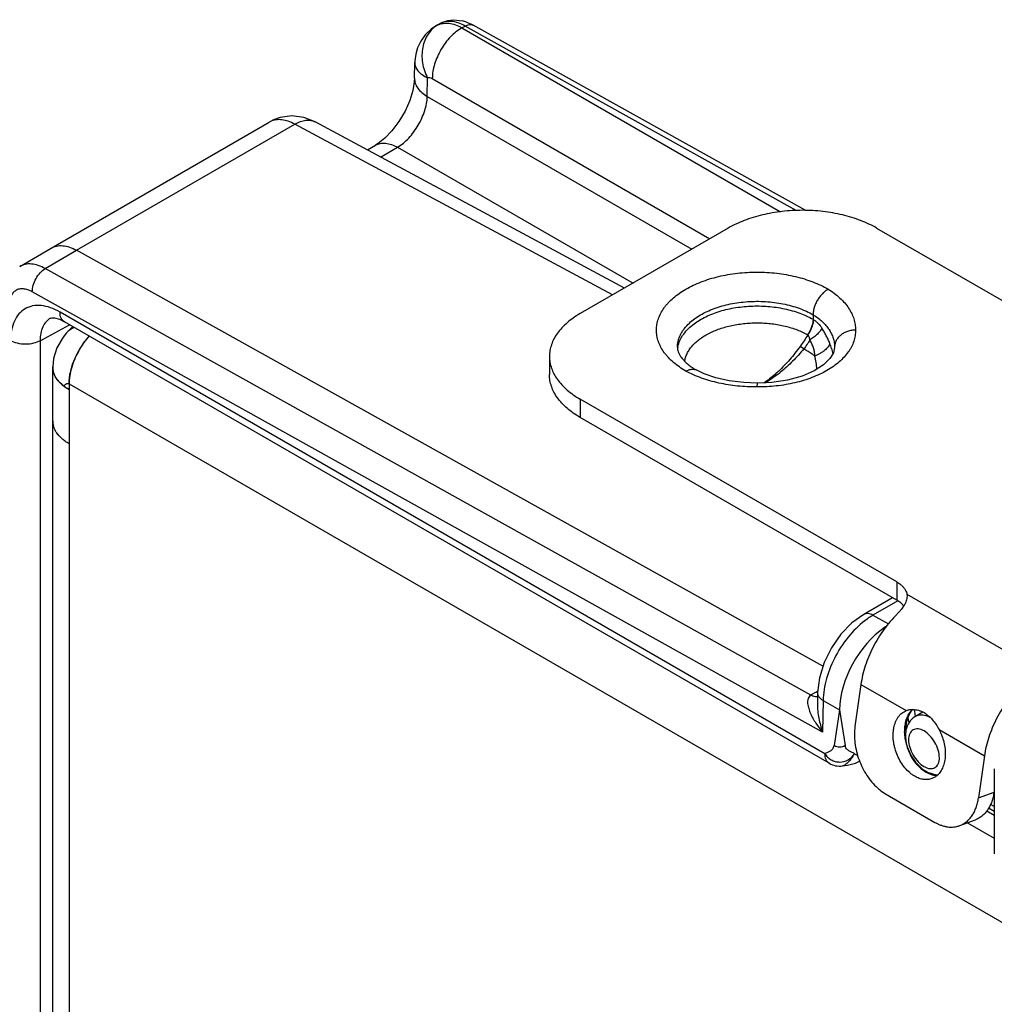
# Model space of a CAD drawing. Header units: inches. Extents: x 0 to 22, y 0 to 17.
# Tile 13 of 30: x 1.5 to 2.9, y 13.8 to 15.2. Entities that reach past the tile are written whole.
import ezdxf

# ---------------------------------------------------------------- set-up
doc = ezdxf.new("R2010")
doc.units = ezdxf.units.IN
doc.header["$LTSCALE"] = 1.21
doc.header["$MEASUREMENT"] = 0
doc.layers.get('0').update_dxf_attribs({"linetype": 'CONTINUOUS'})
for name, color, linetype in [('02___PRT_ALL_AXES', 7, 'CONTINUOUS'), ('03___PRT_ALL_CURVES', 7, 'CONTINUOUS'), ('FEATURES', 7, 'CONTINUOUS')]:
    doc.layers.add(name, color=color, linetype=linetype)

msp = doc.modelspace()

# ---------------------------------------------------------------- linework, layer by layer
at = {"color": 7, "linetype": 'CONTINUOUS'}
for p, q in [((2.0611, 15.2294), (2.0654, 15.2319)), ((2.0612, 15.2295), (2.0629, 15.2304)), ((2.0976, 15.2262), (2.102, 15.2287)), ((2.0976, 15.2262), (2.5537, 14.9628)), ((2.5761, 14.9645), (2.102, 15.2287)), ((2.5897, 14.9647), (2.1138, 15.2299)), ((2.0296, 15.1541), (2.03, 15.1767)), ((2.03, 15.1767), (2.03, 15.1767)), ((2.0479, 15.128), (2.0483, 15.1544)), ((2.0551, 15.1535), (2.4523, 14.9242)), ((2.0479, 15.128), (2.4265, 14.9093)), ((1.5094, 14.9109), (1.8217, 15.0912)), ((1.5459, 14.9077), (1.8584, 15.0881)), ((1.8265, 15.0937), (1.8217, 15.0912)), ((1.8265, 15.0937), (1.8266, 15.0938)), ((2.3128, 14.8437), (1.8584, 15.0881)), ((2.33, 14.8536), (1.8875, 15.0915)), ((1.9622, 15.0514), (1.9738, 15.0581)), ((1.9811, 15.0412), (2.0055, 15.0553)), ((2.0055, 15.0553), (2.3424, 14.8608)), ((1.4645, 14.8845), (1.5094, 14.9109)), ((1.5012, 14.8814), (1.5459, 14.9077)), ((2.6143, 14.3124), (1.5459, 14.9077)), ((2.5969, 14.2709), (1.5012, 14.8814)), ((2.6138, 14.2179), (1.4826, 14.8482)), ((2.6171, 14.187), (1.5223, 14.8191)), ((1.5086, 14.8104), (1.5086, 14.8104)), ((2.6233, 14.1733), (1.5285, 14.8054)), ((2.6001, 14.8155), (2.6001, 14.8089)), ((2.6009, 14.8084), (2.6001, 14.8089)), ((1.4938, 14.7782), (1.5358, 14.8012)), ((1.4938, 14.7782), (1.4938, 12.4992)), ((2.5927, 14.7866), (2.5925, 14.7867)), ((2.5869, 14.7667), (2.5814, 14.7701)), ((2.6309, 14.7693), (2.6309, 14.7689)), ((2.6309, 14.7689), (2.6309, 14.7686)), ((2.4304, 14.7372), (2.4327, 14.7364)), ((2.4444, 14.7309), (2.4327, 14.7364)), ((2.5199, 14.7175), (2.5198, 14.712)), ((2.714, 14.4102), (2.6726, 14.3863)), ((2.7213, 14.4057), (2.6858, 14.3852)), ((2.6858, 14.3852), (2.708, 14.3728)), ((2.7023, 14.3655), (2.7023, 14.3676)), ((2.6068, 14.2767), (2.5972, 14.2711)), ((2.6066, 14.2745), (2.6063, 14.2583)), ((2.6145, 14.263), (2.6138, 14.2179)), ((2.6145, 14.263), (2.6381, 14.2499)), ((2.6381, 14.2499), (2.6302, 14.1986)), ((2.6381, 14.2499), (2.6461, 14.1985)), ((2.757, 14.2466), (2.7459, 14.2399)), ((2.7688, 14.2381), (2.7646, 14.2401)), ((2.6421, 14.1695), (2.6421, 14.1695)), ((2.8595, 14.1652), (2.8595, 14.0438)), ((2.8595, 14.1112), (2.8541, 14.1143)), ((2.8595, 14.1044), (2.8514, 14.1091))]:
    msp.add_line(p, q, dxfattribs=at)
at = {"color": 3, "linetype": 'CONTINUOUS'}
for p, q in [((1.5315, 14.7895), (1.5266, 14.7833)), ((1.5407, 14.7984), (1.5315, 14.7895)), ((1.5315, 14.7895), (1.5315, 14.7895)), ((1.5266, 14.7833), (1.5177, 14.7681)), ((1.5118, 12.5095), (1.5118, 14.741)), ((1.5352, 14.7165), (1.5352, 12.4687)), ((1.5352, 14.7165), (2.931, 13.9105)), ((1.5176, 14.6461), (1.5207, 14.6421)), ((2.8486, 14.1051), (2.8595, 14.0988)), ((2.8212, 14.0882), (2.8595, 14.0661))]:
    msp.add_line(p, q, dxfattribs=at)
at = {"color": 7, "linetype": 'CONTINUOUS'}
for points in [[(2.0612, 15.2295), (2.0535, 15.2243), (2.0449, 15.216), (2.0385, 15.2071), (2.034, 15.1978), (2.0313, 15.1883), (2.0301, 15.1791), (2.03, 15.1767)], [(2.0296, 15.1541), (2.0293, 15.1487), (2.0273, 15.1366), (2.0228, 15.1222), (2.0161, 15.1068), (2.0073, 15.0919), (1.9973, 15.0786), (1.987, 15.068), (1.9778, 15.0606), (1.9738, 15.0581)], [(1.8875, 15.0915), (1.8714, 15.0979), (1.8541, 15.1), (1.8372, 15.0977), (1.8266, 15.0938)], [(1.5086, 14.8104), (1.5103, 14.8109), (1.5145, 14.8108), (1.5213, 14.8089), (1.5285, 14.8054)], [(2.6309, 14.7686), (2.6292, 14.7608), (2.6242, 14.7527), (2.6152, 14.7439), (2.6017, 14.7352), (2.5843, 14.7277), (2.5637, 14.7219), (2.5409, 14.7184), (2.5199, 14.7175)], [(2.5199, 14.7175), (2.5009, 14.7182), (2.48, 14.7208), (2.461, 14.7252), (2.4444, 14.7309)], [(2.6726, 14.3864), (2.6558, 14.3743), (2.6398, 14.3579), (2.6263, 14.3387), (2.6159, 14.3176), (2.6091, 14.2957), (2.6066, 14.2745)], [(2.6421, 14.1695), (2.6494, 14.1706), (2.6606, 14.1735), (2.6667, 14.1762)]]:
    msp.add_lwpolyline(points, dxfattribs=at)
at = {"color": 3, "linetype": 'CONTINUOUS'}
msp.add_lwpolyline([(1.5177, 14.7681), (1.5129, 14.7528), (1.5118, 14.741)], dxfattribs=at)
at = {"color": 7, "linetype": 'CONTINUOUS'}
for centre, radius, start, end in [((2.0854, 15.1826), 0.055, 73.4362, 76.6608), ((2.0847, 15.1801), 0.0576, 70.2873, 73.4343), ((2.5262, 14.7349), 0.1055, 17.7841, 21.9168), ((2.4446, 14.7622), 0.0387, 170.1963, 174.4186), ((2.5361, 14.738), 0.0952, 13.1967, 17.8325), ((2.4854, 14.8267), 0.1046, 239.7308, 239.9071), ((2.6224, 14.2281), 0.0498, 120.4247, 120.8522), ((2.8604, 14.2614), 0.1268, 190.355, 193.7671), ((2.8522, 14.2586), 0.1071, 189.4441, 189.8882), ((2.6383, 14.1992), 0.03, 239.9961, 277.3086), ((2.7837, 14.1987), 0.0441, 236.5965, 239.9633), ((2.7821, 14.196), 0.0409, 239.9893, 243.5323), ((2.7794, 14.1869), 0.0302, 261.5481, 269.1843)]:
    msp.add_arc(centre, radius, start, end, dxfattribs=at)
at = {"color": 3, "linetype": 'CONTINUOUS'}
for centre, radius, start, end in [((1.5544, 14.7692), 0.0305, 112.7948, 138.3888), ((1.6511, 14.7071), 0.1169, 141.0448, 146.226), ((1.6462, 14.7109), 0.1107, 137.9322, 141.0088), ((1.6533, 14.7054), 0.1196, 149.828, 155.2596), ((1.6548, 14.7045), 0.1214, 146.2201, 149.8547), ((1.6498, 14.707), 0.1158, 155.2553, 158.6933), ((1.5389, 14.741), 0.0271, 180.0445, 192.7827), ((1.6301, 14.7131), 0.0952, 165.1303, 168.3796), ((1.552, 14.7479), 0.0421, 218.787, 219.9104), ((1.5541, 14.7497), 0.0449, 219.944, 223.1278), ((1.5667, 14.7639), 0.0639, 232.6363, 235.5067), ((1.5667, 14.7639), 0.0639, 233.0597, 235.4739), ((1.5708, 14.7701), 0.0713, 235.5438, 240.0229), ((1.5705, 14.7696), 0.0707, 235.5633, 240.0192)]:
    msp.add_arc(centre, radius, start, end, dxfattribs=at)
at = {"color": 7, "linetype": 'CONTINUOUS'}
for centre, major_axis, ratio, start_param, end_param in [((2.7094, 14.2904), (0.0507, 0.0862), 0.582262, 0.889969, 2.360598), ((2.7093, 14.2904), (0.05, 0.0866), 0.577334, 0.848673, 0.885456)]:
    msp.add_ellipse(centre, major_axis=major_axis, ratio=ratio, start_param=start_param, end_param=end_param, dxfattribs=at)
for points, knots in [([(2.0629, 15.2304), (2.0574, 15.2272), (2.0475, 15.2176), (2.04, 15.1979), (2.0399, 15.1757), (2.0448, 15.1612), (2.0483, 15.1544)], [0, 0, 0, 0, 0.226221, 0.468112, 0.728454, 1, 1, 1, 1]), ([(2.0976, 15.2262), (2.0915, 15.2228), (2.0801, 15.2135), (2.0668, 15.1955), (2.0577, 15.1751), (2.0551, 15.1605), (2.0551, 15.1535)], [0, 0, 0, 0, 0.237278, 0.498976, 0.761232, 1, 1, 1, 1]), ([(2.0629, 15.2304), (2.0653, 15.2315), (2.0706, 15.233), (2.0793, 15.233), (2.0885, 15.2307), (2.0945, 15.2279), (2.0976, 15.2262)], [0, 0, 0, 0, 0.218926, 0.453794, 0.713005, 1, 1, 1, 1]), ([(2.0654, 15.2319), (2.0702, 15.2347), (2.0812, 15.2383), (2.0927, 15.2374), (2.0981, 15.2361)], [0, 0, 0, 0, 0.499196, 1, 1, 1, 1]), ([(2.102, 15.2287), (2.0988, 15.2305), (2.0924, 15.2335), (2.0826, 15.2357), (2.0734, 15.2354), (2.0678, 15.2333), (2.0654, 15.2319)], [0, 0, 0, 0, 0.288764, 0.547692, 0.781258, 1, 1, 1, 1]), ([(2.102, 15.2287), (2.1039, 15.2298), (2.1078, 15.2315), (2.1122, 15.2308), (2.1138, 15.2299)], [0, 0, 0, 0, 0.548047, 1, 1, 1, 1]), ([(2.1041, 15.2343), (2.1049, 15.234), (2.1082, 15.2328), (2.1114, 15.2312), (2.1138, 15.2299)], [0, 0, 0, 0, 0.247471, 1, 1, 1, 1]), ([(2.03, 15.1767), (2.0299, 15.1746), (2.0308, 15.1703), (2.0346, 15.1643), (2.0406, 15.1588), (2.0455, 15.1558), (2.0483, 15.1544)], [0, 0, 0, 0, 0.202003, 0.428736, 0.693644, 1, 1, 1, 1]), ([(2.0296, 15.1541), (2.0296, 15.1517), (2.0304, 15.1466), (2.0341, 15.1396), (2.0401, 15.1332), (2.0451, 15.1296), (2.0479, 15.128)], [0, 0, 0, 0, 0.216979, 0.449723, 0.709503, 1, 1, 1, 1]), ([(2.0483, 15.1544), (2.0492, 15.1549), (2.0517, 15.1551), (2.054, 15.1542), (2.0551, 15.1535)], [0, 0, 0, 0, 0.453042, 1, 1, 1, 1]), ([(2.0055, 15.0553), (2.0113, 15.0588), (2.0225, 15.0684), (2.0356, 15.0863), (2.0448, 15.1066), (2.0477, 15.1211), (2.0479, 15.128)], [0, 0, 0, 0, 0.236117, 0.498881, 0.762251, 1, 1, 1, 1]), ([(1.8584, 15.0881), (1.8554, 15.0898), (1.8493, 15.0925), (1.8401, 15.0948), (1.8313, 15.0949), (1.826, 15.0933), (1.8236, 15.0922)], [0, 0, 0, 0, 0.287109, 0.546484, 0.781388, 1, 1, 1, 1]), ([(1.8584, 15.0881), (1.8609, 15.0896), (1.866, 15.0921), (1.8738, 15.0941), (1.8811, 15.0941), (1.8856, 15.0926), (1.8875, 15.0915)], [0, 0, 0, 0, 0.288529, 0.547743, 0.781306, 1, 1, 1, 1]), ([(1.9738, 15.0581), (1.9759, 15.0593), (1.9807, 15.0611), (1.9886, 15.0613), (1.9971, 15.0594), (2.0027, 15.0569), (2.0055, 15.0553)], [0, 0, 0, 0, 0.21871, 0.452268, 0.711473, 1, 1, 1, 1]), ([(1.5094, 14.9109), (1.5118, 14.9123), (1.5174, 14.9143), (1.5265, 14.9146), (1.5363, 14.9124), (1.5427, 14.9095), (1.5459, 14.9077)], [0, 0, 0, 0, 0.2183, 0.451691, 0.710875, 1, 1, 1, 1]), ([(1.5012, 14.8814), (1.498, 14.8832), (1.4916, 14.8862), (1.4817, 14.8884), (1.4725, 14.888), (1.467, 14.8859), (1.4645, 14.8845)], [0, 0, 0, 0, 0.289211, 0.548219, 0.781567, 1, 1, 1, 1]), ([(1.4826, 14.8482), (1.4826, 14.8514), (1.4837, 14.858), (1.4876, 14.8673), (1.4935, 14.8755), (1.4985, 14.8798), (1.5012, 14.8814)], [0, 0, 0, 0, 0.238009, 0.500551, 0.762793, 1, 1, 1, 1]), ([(2.4182, 14.7346), (2.4149, 14.7365), (2.4088, 14.7404), (2.4003, 14.7469), (2.3941, 14.7528), (2.3898, 14.7578), (2.386, 14.7627), (2.3828, 14.7678), (2.3802, 14.7731), (2.3787, 14.7771), (2.3775, 14.7811), (2.3766, 14.7852), (2.3761, 14.7893), (2.3758, 14.7947), (2.3764, 14.8016), (2.3785, 14.8097), (2.382, 14.8177), (2.386, 14.8241), (2.3897, 14.829), (2.394, 14.8339), (2.4002, 14.8398), (2.4087, 14.8463), (2.4182, 14.8524), (2.4287, 14.8578), (2.44, 14.8627), (2.4521, 14.8668), (2.4649, 14.8703), (2.4782, 14.8731), (2.4919, 14.875), (2.5058, 14.8762), (2.5199, 14.8766), (2.534, 14.8762), (2.548, 14.875), (2.5616, 14.873), (2.5749, 14.8703), (2.5877, 14.8668), (2.5998, 14.8626), (2.6111, 14.8578), (2.6183, 14.8541), (2.6217, 14.8521)], [0, 0, 0, 0, 0.030989, 0.060398, 0.088192, 0.101514, 0.114471, 0.139369, 0.151384, 0.163153, 0.174717, 0.186124, 0.197424, 0.20867, 0.231193, 0.254139, 0.277896, 0.302782, 0.315734, 0.32905, 0.356828, 0.386206, 0.417194, 0.44974, 0.483746, 0.51907, 0.555542, 0.59296, 0.631106, 0.669744, 0.708631, 0.747516, 0.786151, 0.824292, 0.861703, 0.89816, 0.933475, 0.967481, 1, 1, 1, 1]), ([(1.4826, 14.8482), (1.4805, 14.8494), (1.4764, 14.8513), (1.4701, 14.8527), (1.4641, 14.8525), (1.4588, 14.8504), (1.4546, 14.8467), (1.4515, 14.8416), (1.4496, 14.8353), (1.4493, 14.8307), (1.4493, 14.8283)], [0, 0, 0, 0, 0.143944, 0.272845, 0.38905, 0.498005, 0.607319, 0.724484, 0.854683, 1, 1, 1, 1]), ([(2.6217, 14.8521), (2.621, 14.8517), (2.6195, 14.8508), (2.6175, 14.8493), (2.6154, 14.8475), (2.6134, 14.8456), (2.6115, 14.8435), (2.6091, 14.8405), (2.6063, 14.8365), (2.6041, 14.8321), (2.6026, 14.8285), (2.6015, 14.825), (2.6006, 14.8215), (2.6002, 14.818), (2.6001, 14.8164), (2.6001, 14.8155)], [0, 0, 0, 0, 0.056043, 0.114623, 0.175469, 0.238248, 0.302583, 0.368089, 0.501008, 0.633773, 0.69907, 0.763128, 0.886074, 0.944343, 1, 1, 1, 1]), ([(2.6217, 14.8521), (2.6248, 14.8502), (2.6306, 14.8462), (2.6386, 14.8396), (2.6454, 14.8325), (2.651, 14.8251), (2.6555, 14.8175), (2.6586, 14.8096), (2.6605, 14.8015), (2.6609, 14.7961), (2.6609, 14.7934)], [0, 0, 0, 0, 0.147805, 0.287798, 0.420223, 0.545719, 0.665109, 0.779577, 0.890674, 1, 1, 1, 1]), ([(2.423, 14.8035), (2.4253, 14.8057), (2.4304, 14.8098), (2.4389, 14.8154), (2.4484, 14.8203), (2.4588, 14.8246), (2.47, 14.8282), (2.4817, 14.831), (2.494, 14.8331), (2.5066, 14.8343), (2.5193, 14.8348), (2.5321, 14.8344), (2.5447, 14.8332), (2.5569, 14.8312), (2.5688, 14.8284), (2.58, 14.8249), (2.5904, 14.8207), (2.597, 14.8173), (2.6001, 14.8155)], [0, 0, 0, 0, 0.050788, 0.104813, 0.161976, 0.22205, 0.2847, 0.34951, 0.416, 0.483642, 0.551881, 0.620143, 0.687857, 0.754465, 0.819431, 0.882275, 0.9426, 1, 1, 1, 1]), ([(1.5223, 14.8191), (1.5179, 14.8216), (1.5092, 14.8258), (1.4958, 14.829), (1.4832, 14.8287), (1.472, 14.8246), (1.4628, 14.817), (1.4563, 14.8062), (1.4524, 14.793), (1.4516, 14.7833), (1.4516, 14.7783)], [0, 0, 0, 0, 0.144845, 0.274462, 0.391077, 0.499995, 0.608914, 0.725534, 0.855155, 1, 1, 1, 1]), ([(1.5285, 14.8054), (1.5275, 14.8059), (1.5257, 14.8075), (1.5229, 14.812), (1.5223, 14.8162), (1.5223, 14.8191)], [0, 0, 0, 0, 0.218322, 0.452317, 1, 1, 1, 1]), ([(2.4278, 14.801), (2.4303, 14.8029), (2.4356, 14.8067), (2.4444, 14.8116), (2.454, 14.816), (2.4643, 14.8198), (2.4753, 14.8229), (2.4868, 14.8253), (2.4987, 14.827), (2.5108, 14.8279), (2.5231, 14.8281), (2.5353, 14.8275), (2.5473, 14.8262), (2.559, 14.8241), (2.5702, 14.8213), (2.5809, 14.8179), (2.5909, 14.8138), (2.5971, 14.8106), (2.6001, 14.8089)], [0, 0, 0, 0, 0.052448, 0.107928, 0.166276, 0.227228, 0.290436, 0.355493, 0.42194, 0.489285, 0.557014, 0.624606, 0.691543, 0.757319, 0.821452, 0.88352, 0.94316, 1, 1, 1, 1]), ([(1.5086, 14.8104), (1.5062, 14.8091), (1.5018, 14.8055), (1.4971, 14.7979), (1.4943, 14.7886), (1.4938, 14.7818), (1.4938, 14.7782)], [0, 0, 0, 0, 0.217952, 0.450686, 0.709717, 1, 1, 1, 1]), ([(2.406, 14.7689), (2.406, 14.7704), (2.4061, 14.7735), (2.407, 14.778), (2.4083, 14.7825), (2.4102, 14.787), (2.4127, 14.7913), (2.4167, 14.7971), (2.4204, 14.801), (2.423, 14.8035)], [0, 0, 0, 0, 0.114927, 0.230944, 0.349097, 0.470327, 0.595455, 0.725163, 1, 1, 1, 1]), ([(2.4508, 14.7887), (2.4533, 14.7899), (2.4585, 14.7923), (2.4666, 14.7954), (2.4751, 14.7981), (2.4841, 14.8003), (2.4934, 14.8019), (2.5029, 14.8031), (2.5126, 14.8038), (2.5223, 14.8039), (2.532, 14.8035), (2.5416, 14.8026), (2.551, 14.8012), (2.5601, 14.7992), (2.5689, 14.7968), (2.5773, 14.7939), (2.5851, 14.7906), (2.5901, 14.7881), (2.5925, 14.7867)], [0, 0, 0, 0, 0.056985, 0.116233, 0.1775, 0.240492, 0.304886, 0.370327, 0.436445, 0.502853, 0.569162, 0.634986, 0.699946, 0.763673, 0.825825, 0.886114, 0.944266, 1, 1, 1, 1]), ([(2.6001, 14.8089), (2.6001, 14.808), (2.6, 14.8062), (2.5996, 14.8035), (2.5989, 14.8007), (2.598, 14.7979), (2.5969, 14.795), (2.5956, 14.7922), (2.5941, 14.7894), (2.593, 14.7876), (2.5925, 14.7867)], [0, 0, 0, 0, 0.111072, 0.227143, 0.348066, 0.473291, 0.602052, 0.733528, 0.866608, 1, 1, 1, 1]), ([(2.5927, 14.7866), (2.5939, 14.7883), (2.5961, 14.7918), (2.5986, 14.7974), (2.6001, 14.8021), (2.6007, 14.8057), (2.6009, 14.8075), (2.6009, 14.8084)], [0, 0, 0, 0, 0.267946, 0.52859, 0.774478, 0.890177, 1, 1, 1, 1]), ([(2.6001, 14.8155), (2.6025, 14.8141), (2.607, 14.811), (2.6132, 14.8058), (2.6186, 14.8002), (2.623, 14.7944), (2.6265, 14.7883), (2.629, 14.7821), (2.6305, 14.7757), (2.6309, 14.7714), (2.6309, 14.7693)], [0, 0, 0, 0, 0.145277, 0.284305, 0.416918, 0.543144, 0.663397, 0.778735, 0.890458, 1, 1, 1, 1]), ([(2.6009, 14.8084), (2.6021, 14.8076), (2.6043, 14.8059), (2.6084, 14.802), (2.6111, 14.7985), (2.6127, 14.7961)], [0, 0, 0, 0, 0.240765, 0.487794, 1, 1, 1, 1]), ([(2.4065, 14.7687), (2.4068, 14.7702), (2.4074, 14.7731), (2.4089, 14.7774), (2.4109, 14.7816), (2.4143, 14.7872), (2.4197, 14.794), (2.425, 14.7987), (2.4278, 14.801)], [0, 0, 0, 0, 0.112414, 0.227147, 0.344995, 0.466634, 0.723179, 1, 1, 1, 1]), ([(2.4164, 14.7486), (2.4166, 14.7505), (2.4175, 14.7544), (2.4197, 14.76), (2.4229, 14.7655), (2.4269, 14.7707), (2.4317, 14.7757), (2.4374, 14.7804), (2.4438, 14.7848), (2.4484, 14.7874), (2.4508, 14.7887)], [0, 0, 0, 0, 0.106061, 0.215424, 0.329568, 0.449643, 0.576429, 0.710373, 0.851606, 1, 1, 1, 1]), ([(2.6609, 14.7934), (2.6609, 14.7921), (2.6608, 14.7894), (2.6601, 14.784), (2.6585, 14.7773), (2.6557, 14.7708), (2.6529, 14.7658), (2.6496, 14.7607), (2.6446, 14.7546), (2.6375, 14.7477), (2.6292, 14.7413), (2.6199, 14.7353), (2.6096, 14.73), (2.5984, 14.7253), (2.5865, 14.7212), (2.5739, 14.7178), (2.5609, 14.7152), (2.5474, 14.7133), (2.5337, 14.7122), (2.5245, 14.712), (2.5198, 14.712)], [0, 0, 0, 0, 0.02247, 0.045057, 0.090904, 0.138282, 0.162783, 0.18792, 0.240281, 0.295698, 0.354352, 0.416311, 0.481463, 0.549587, 0.620381, 0.693475, 0.768443, 0.844848, 0.922222, 1, 1, 1, 1]), ([(2.6127, 14.7961), (2.6124, 14.7954), (2.6116, 14.794), (2.6102, 14.792), (2.6084, 14.7899), (2.6063, 14.7877), (2.6039, 14.7855), (2.6012, 14.7833), (2.5984, 14.7812), (2.5964, 14.7799), (2.5954, 14.7792)], [0, 0, 0, 0, 0.090993, 0.193895, 0.307942, 0.432063, 0.564976, 0.705167, 0.850912, 1, 1, 1, 1]), ([(2.6241, 14.7743), (2.6237, 14.7752), (2.623, 14.7771), (2.6213, 14.7808), (2.6191, 14.7854), (2.6161, 14.7908), (2.6139, 14.7944), (2.6127, 14.7961)], [0, 0, 0, 0, 0.121141, 0.244115, 0.493494, 0.7458, 1, 1, 1, 1]), ([(2.6609, 14.7934), (2.6589, 14.7934), (2.6551, 14.7931), (2.6494, 14.7917), (2.6443, 14.7895), (2.6397, 14.7865), (2.6365, 14.7834), (2.6345, 14.7806), (2.6332, 14.7785), (2.6322, 14.7762), (2.6312, 14.7731), (2.6309, 14.7707), (2.6309, 14.7691)], [0, 0, 0, 0, 0.136873, 0.272127, 0.404067, 0.531719, 0.654529, 0.714224, 0.772843, 0.830554, 0.887565, 1, 1, 1, 1]), ([(1.4938, 14.7782), (1.4908, 14.7765), (1.4838, 14.774), (1.4727, 14.7728), (1.4615, 14.774), (1.4546, 14.7765), (1.4516, 14.7783)], [0, 0, 0, 0, 0.237759, 0.500549, 0.76304, 1, 1, 1, 1]), ([(2.5927, 14.7866), (2.5909, 14.7838), (2.5872, 14.7782), (2.5834, 14.7728), (2.5814, 14.7701)], [0, 0, 0, 0, 0.501448, 1, 1, 1, 1]), ([(2.5954, 14.7792), (2.5941, 14.777), (2.5915, 14.7727), (2.5885, 14.7687), (2.5869, 14.7667)], [0, 0, 0, 0, 0.500595, 1, 1, 1, 1]), ([(2.5954, 14.7792), (2.5953, 14.7799), (2.5952, 14.7809), (2.5949, 14.7823), (2.5945, 14.7836), (2.5939, 14.7851), (2.5931, 14.7862), (2.5927, 14.7866)], [0, 0, 0, 0, 0.262171, 0.391492, 0.51925, 0.766783, 1, 1, 1, 1]), ([(2.6025, 14.7564), (2.6026, 14.7569), (2.6026, 14.7579), (2.6025, 14.7599), (2.6021, 14.7624), (2.6015, 14.7653), (2.6006, 14.7682), (2.5996, 14.7711), (2.5979, 14.7748), (2.5965, 14.7775), (2.5954, 14.7792)], [0, 0, 0, 0, 0.061824, 0.123746, 0.247963, 0.372688, 0.497794, 0.623153, 0.748682, 1, 1, 1, 1]), ([(2.6241, 14.7743), (2.6239, 14.7735), (2.6232, 14.7718), (2.6216, 14.7694), (2.6195, 14.767), (2.6169, 14.7646), (2.6138, 14.7623), (2.6103, 14.7601), (2.6066, 14.7581), (2.6039, 14.7569), (2.6025, 14.7564)], [0, 0, 0, 0, 0.08735, 0.186661, 0.298274, 0.421601, 0.555436, 0.698027, 0.847206, 1, 1, 1, 1]), ([(2.406, 14.7689), (2.406, 14.7684), (2.406, 14.7674), (2.4063, 14.7652), (2.4069, 14.763), (2.4078, 14.7606), (2.4091, 14.7579), (2.4113, 14.7543), (2.4143, 14.7508), (2.4172, 14.7478), (2.4207, 14.7446), (2.4258, 14.7406), (2.4303, 14.7378), (2.4327, 14.7364)], [0, 0, 0, 0, 0.03399, 0.069771, 0.148837, 0.193396, 0.241997, 0.352706, 0.483992, 0.557661, 0.636447, 0.808743, 1, 1, 1, 1]), ([(2.5814, 14.7701), (2.5791, 14.7668), (2.5743, 14.7605), (2.5668, 14.7513), (2.559, 14.7427), (2.5536, 14.7373), (2.5509, 14.7347)], [0, 0, 0, 0, 0.256685, 0.509586, 0.757587, 1, 1, 1, 1]), ([(2.5869, 14.7667), (2.5843, 14.7636), (2.5791, 14.7576), (2.571, 14.7489), (2.5625, 14.7407), (2.5567, 14.7357), (2.5537, 14.7332)], [0, 0, 0, 0, 0.255449, 0.507838, 0.756204, 1, 1, 1, 1]), ([(2.6025, 14.7564), (2.6013, 14.7573), (2.5962, 14.7609), (2.591, 14.7643), (2.5869, 14.7668)], [0, 0, 0, 0, 0.245803, 1, 1, 1, 1]), ([(2.6056, 14.7376), (2.6053, 14.7407), (2.6046, 14.747), (2.6033, 14.7532), (2.6025, 14.7564)], [0, 0, 0, 0, 0.491038, 1, 1, 1, 1]), ([(2.4182, 14.7346), (2.4192, 14.7352), (2.4213, 14.7363), (2.4245, 14.7373), (2.4276, 14.7377), (2.4295, 14.7375), (2.4304, 14.7372)], [0, 0, 0, 0, 0.28409, 0.544204, 0.78113, 1, 1, 1, 1]), ([(2.5198, 14.712), (2.5152, 14.712), (2.5059, 14.7122), (2.4921, 14.7132), (2.4786, 14.715), (2.4654, 14.7175), (2.4526, 14.7207), (2.4404, 14.7246), (2.4289, 14.7292), (2.4217, 14.7327), (2.4182, 14.7346)], [0, 0, 0, 0, 0.132448, 0.264221, 0.394556, 0.52274, 0.648019, 0.769751, 0.88735, 1, 1, 1, 1]), ([(2.5509, 14.7347), (2.5492, 14.7331), (2.5424, 14.727), (2.5351, 14.7213), (2.5294, 14.7175)], [0, 0, 0, 0, 0.256589, 1, 1, 1, 1]), ([(2.5537, 14.7332), (2.5501, 14.7303), (2.5429, 14.7248), (2.5352, 14.7199), (2.5313, 14.7177)], [0, 0, 0, 0, 0.506544, 1, 1, 1, 1]), ([(2.6774, 14.3798), (2.6684, 14.3734), (2.6515, 14.3572), (2.6317, 14.3281), (2.6184, 14.2961), (2.6146, 14.2737), (2.6145, 14.263)], [0, 0, 0, 0, 0.244481, 0.507521, 0.766514, 1, 1, 1, 1]), ([(2.6858, 14.3852), (2.6836, 14.3864), (2.6792, 14.3882), (2.6744, 14.3874), (2.6726, 14.3863)], [0, 0, 0, 0, 0.549283, 1, 1, 1, 1]), ([(2.6858, 14.3852), (2.6851, 14.3848), (2.6822, 14.3831), (2.6795, 14.3813), (2.6774, 14.3798)], [0, 0, 0, 0, 0.244542, 1, 1, 1, 1]), ([(2.5969, 14.2709), (2.5959, 14.2703), (2.5942, 14.2687), (2.5928, 14.2657), (2.5922, 14.2623), (2.5923, 14.2576), (2.5937, 14.2515), (2.5963, 14.2445), (2.5998, 14.2376), (2.6054, 14.2285), (2.6103, 14.222), (2.6138, 14.2179)], [0, 0, 0, 0, 0.055604, 0.110415, 0.166572, 0.224521, 0.345103, 0.470592, 0.59955, 0.73111, 1, 1, 1, 1]), ([(2.5969, 14.2709), (2.5977, 14.2704), (2.6007, 14.269), (2.6043, 14.2684), (2.6066, 14.2689)], [0, 0, 0, 0, 0.283083, 1, 1, 1, 1]), ([(2.5972, 14.2711), (2.598, 14.2706), (2.6009, 14.2692), (2.6044, 14.2686), (2.6067, 14.269)], [0, 0, 0, 0, 0.282178, 1, 1, 1, 1]), ([(2.6145, 14.263), (2.6122, 14.2644), (2.6083, 14.2675), (2.6065, 14.2723), (2.6066, 14.2745)], [0, 0, 0, 0, 0.54951, 1, 1, 1, 1]), ([(2.6063, 14.2583), (2.6062, 14.2514), (2.6078, 14.2376), (2.6115, 14.2244), (2.6138, 14.2179)], [0, 0, 0, 0, 0.504047, 1, 1, 1, 1]), ([(2.7385, 14.2462), (2.7372, 14.2444), (2.7348, 14.2404), (2.7323, 14.2336), (2.7309, 14.226), (2.7307, 14.2207), (2.7307, 14.218)], [0, 0, 0, 0, 0.225515, 0.467404, 0.726065, 1, 1, 1, 1]), ([(2.7459, 14.2399), (2.7425, 14.2379), (2.7367, 14.2321), (2.7339, 14.2246), (2.7331, 14.2207)], [0, 0, 0, 0, 0.498326, 1, 1, 1, 1]), ([(2.7333, 14.2207), (2.7332, 14.2229), (2.7334, 14.2262), (2.7339, 14.2304), (2.7349, 14.2361), (2.7364, 14.2406), (2.7382, 14.2438)], [0, 0, 0, 0, 0.276915, 0.409501, 0.537693, 1, 1, 1, 1]), ([(2.7382, 14.2438), (2.7389, 14.2451), (2.7404, 14.2475), (2.7422, 14.2496), (2.7432, 14.2506)], [0, 0, 0, 0, 0.522668, 1, 1, 1, 1]), ([(2.7425, 14.2504), (2.7421, 14.2501), (2.7407, 14.2488), (2.7394, 14.2473), (2.7385, 14.2462)], [0, 0, 0, 0, 0.245353, 1, 1, 1, 1]), ([(2.7466, 14.241), (2.7465, 14.2418), (2.746, 14.2449), (2.7457, 14.248), (2.7455, 14.2503)], [0, 0, 0, 0, 0.254914, 1, 1, 1, 1]), ([(2.7646, 14.2401), (2.7614, 14.2414), (2.755, 14.2431), (2.7484, 14.2415), (2.7459, 14.2399)], [0, 0, 0, 0, 0.53862, 1, 1, 1, 1]), ([(2.7307, 14.218), (2.7307, 14.2171), (2.7309, 14.2133), (2.7314, 14.2095), (2.7319, 14.2067)], [0, 0, 0, 0, 0.245608, 1, 1, 1, 1]), ([(2.7331, 14.2207), (2.7327, 14.2188), (2.7324, 14.2162), (2.7324, 14.2136), (2.7324, 14.2129)], [0, 0, 0, 0, 0.74662, 1, 1, 1, 1]), ([(2.7324, 14.2129), (2.7324, 14.2119), (2.7325, 14.2076), (2.7332, 14.2034), (2.734, 14.2003)], [0, 0, 0, 0, 0.243355, 1, 1, 1, 1]), ([(2.7809, 14.1813), (2.7809, 14.1849), (2.7796, 14.1926), (2.7748, 14.2033), (2.7679, 14.2127), (2.7608, 14.2188), (2.7548, 14.2216), (2.7506, 14.2226), (2.7466, 14.2225), (2.7431, 14.2213), (2.7403, 14.2189), (2.7374, 14.2142), (2.7368, 14.2098), (2.7368, 14.2068)], [0, 0, 0, 0, 0.138346, 0.29158, 0.444828, 0.583165, 0.643659, 0.697777, 0.746449, 0.791906, 0.837363, 0.886024, 1, 1, 1, 1]), ([(2.6171, 14.187), (2.6183, 14.1877), (2.6211, 14.189), (2.6251, 14.1908), (2.6288, 14.1939), (2.6299, 14.1969), (2.6302, 14.1986)], [0, 0, 0, 0, 0.243138, 0.489209, 0.7301, 1, 1, 1, 1]), ([(2.6461, 14.1985), (2.6438, 14.1969), (2.6381, 14.1953), (2.6324, 14.1969), (2.6302, 14.1986)], [0, 0, 0, 0, 0.500434, 1, 1, 1, 1]), ([(2.6593, 14.1869), (2.658, 14.1878), (2.6552, 14.1891), (2.6511, 14.1911), (2.6474, 14.194), (2.6463, 14.197), (2.6461, 14.1985)], [0, 0, 0, 0, 0.257541, 0.505483, 0.740209, 1, 1, 1, 1]), ([(2.7319, 14.2067), (2.7324, 14.2043), (2.7335, 14.1995), (2.7367, 14.1902), (2.74, 14.1836), (2.7426, 14.1795)], [0, 0, 0, 0, 0.249566, 0.501375, 1, 1, 1, 1]), ([(2.734, 14.2003), (2.7352, 14.1957), (2.7386, 14.1868), (2.7485, 14.1713), (2.7596, 14.162), (2.7679, 14.1589)], [0, 0, 0, 0, 0.256701, 0.51691, 1, 1, 1, 1]), ([(2.7368, 14.2068), (2.7368, 14.2032), (2.7381, 14.1956), (2.7429, 14.1848), (2.7498, 14.1754), (2.7569, 14.1694), (2.7629, 14.1665), (2.7671, 14.1655), (2.7711, 14.1656), (2.7746, 14.1668), (2.7774, 14.1692), (2.7803, 14.1739), (2.7809, 14.1783), (2.7809, 14.1813)], [0, 0, 0, 0, 0.138346, 0.29158, 0.444828, 0.583165, 0.643659, 0.697777, 0.746449, 0.791906, 0.837363, 0.886024, 1, 1, 1, 1]), ([(2.6171, 14.187), (2.6179, 14.1851), (2.6207, 14.1818), (2.6259, 14.1781), (2.6318, 14.1756), (2.6402, 14.1745), (2.6508, 14.1772), (2.6571, 14.1833), (2.6593, 14.1869)], [0, 0, 0, 0, 0.124922, 0.251874, 0.376545, 0.502215, 0.751073, 1, 1, 1, 1]), ([(2.6233, 14.1733), (2.6223, 14.1738), (2.6204, 14.1754), (2.6177, 14.1799), (2.6171, 14.1841), (2.6171, 14.187)], [0, 0, 0, 0, 0.218414, 0.45226, 1, 1, 1, 1]), ([(2.6593, 14.1869), (2.6576, 14.1848), (2.6553, 14.1803), (2.6507, 14.175), (2.6465, 14.1712), (2.6434, 14.1697), (2.6421, 14.1695)], [0, 0, 0, 0, 0.317336, 0.60479, 0.835985, 1, 1, 1, 1]), ([(2.7426, 14.1795), (2.7438, 14.1777), (2.7462, 14.1743), (2.7516, 14.1681), (2.7562, 14.1641), (2.7595, 14.162)], [0, 0, 0, 0, 0.263697, 0.519413, 1, 1, 1, 1]), ([(2.7639, 14.1594), (2.765, 14.1588), (2.7672, 14.1579), (2.7707, 14.1568), (2.7741, 14.1561), (2.7764, 14.1559), (2.7775, 14.1559)], [0, 0, 0, 0, 0.263646, 0.517697, 0.7627, 1, 1, 1, 1]), ([(2.7779, 14.1563), (2.7763, 14.1564), (2.7729, 14.157), (2.7696, 14.1582), (2.768, 14.159)], [0, 0, 0, 0, 0.473443, 1, 1, 1, 1])]:
    msp.add_open_spline(points, degree=3, knots=knots, dxfattribs=at)
at = {"color": 3, "linetype": 'CONTINUOUS'}
for points, knots in [([(1.5641, 14.7851), (1.5613, 14.7821), (1.5562, 14.7757), (1.5518, 14.7688), (1.5497, 14.7652)], [0, 0, 0, 0, 0.49469, 1, 1, 1, 1]), ([(1.5497, 14.7652), (1.5474, 14.7613), (1.5433, 14.7532), (1.5388, 14.7408), (1.5359, 14.7285), (1.5352, 14.7204), (1.5352, 14.7165)], [0, 0, 0, 0, 0.266061, 0.525315, 0.771759, 1, 1, 1, 1]), ([(1.5381, 14.7376), (1.5384, 14.7385), (1.5395, 14.7424), (1.5408, 14.7462), (1.5419, 14.749)], [0, 0, 0, 0, 0.245971, 1, 1, 1, 1]), ([(1.5283, 14.7128), (1.5258, 14.7147), (1.5212, 14.7188), (1.5166, 14.7247), (1.5141, 14.7297), (1.5128, 14.7334), (1.5119, 14.7372), (1.5118, 14.7397), (1.5118, 14.741)], [0, 0, 0, 0, 0.281477, 0.537825, 0.658201, 0.774526, 0.888002, 1, 1, 1, 1]), ([(1.5352, 14.7165), (1.5352, 14.719), (1.5355, 14.7244), (1.5364, 14.7296), (1.5369, 14.7323)], [0, 0, 0, 0, 0.485995, 1, 1, 1, 1]), ([(1.528, 14.7131), (1.5273, 14.7136), (1.525, 14.7154), (1.5229, 14.7174), (1.5214, 14.719)], [0, 0, 0, 0, 0.258104, 1, 1, 1, 1]), ([(1.5283, 14.7128), (1.5285, 14.7136), (1.529, 14.7146), (1.5299, 14.7158), (1.5308, 14.7164), (1.5318, 14.7169), (1.5329, 14.7171), (1.5341, 14.717), (1.5348, 14.7167), (1.5352, 14.7165)], [0, 0, 0, 0, 0.248565, 0.37255, 0.493933, 0.612942, 0.732415, 0.85846, 1, 1, 1, 1]), ([(1.5352, 14.6307), (1.5334, 14.6318), (1.53, 14.6339), (1.5239, 14.6387), (1.5188, 14.644), (1.5151, 14.6499), (1.5132, 14.6543), (1.512, 14.6588), (1.5118, 14.6619), (1.5118, 14.6634)], [0, 0, 0, 0, 0.148268, 0.289292, 0.548525, 0.66796, 0.781928, 0.89198, 1, 1, 1, 1]), ([(1.5118, 14.6634), (1.5118, 14.6621), (1.5119, 14.6596), (1.5125, 14.6571), (1.5128, 14.6559)], [0, 0, 0, 0, 0.496768, 1, 1, 1, 1])]:
    msp.add_open_spline(points, degree=3, knots=knots, dxfattribs=at)
at = {"color": 7, "linetype": 'CONTINUOUS'}
for points in [[(2.6593, 14.1869), (2.6606, 14.1862), (2.6621, 14.1856), (2.6635, 14.1852)], [(2.7679, 14.1589), (2.7702, 14.158), (2.7725, 14.1574), (2.7749, 14.157)]]:
    msp.add_open_spline(points, degree=3, dxfattribs=at)
at = {"layer": '02___PRT_ALL_AXES', "color": 7, "linetype": 'CONTINUOUS'}
for p, q in [((2.6685, 14.2861), (2.7334, 14.2487)), ((2.7334, 14.2487), (2.7338, 14.2488)), ((2.7804, 14.2215), (2.8453, 14.1841))]:
    msp.add_line(p, q, dxfattribs=at)
for points, knots in [([(2.7209, 14.1842), (2.7195, 14.1875), (2.7178, 14.1925), (2.7161, 14.1993), (2.7152, 14.2044), (2.7147, 14.2095), (2.7146, 14.2145), (2.7149, 14.2193), (2.7158, 14.2254), (2.7175, 14.2311), (2.7199, 14.2362), (2.722, 14.2396), (2.7244, 14.2426), (2.7272, 14.2451), (2.7302, 14.2472), (2.7323, 14.2482), (2.7334, 14.2487)], [0, 0, 0, 0, 0.146657, 0.219451, 0.291312, 0.361853, 0.430731, 0.497637, 0.562331, 0.684324, 0.741695, 0.796712, 0.849637, 0.900851, 0.950813, 1, 1, 1, 1]), ([(2.7338, 14.2488), (2.7353, 14.2494), (2.7384, 14.2502), (2.7416, 14.2504), (2.7433, 14.2504)], [0, 0, 0, 0, 0.491707, 1, 1, 1, 1]), ([(2.7433, 14.2504), (2.7446, 14.2503), (2.7472, 14.2501), (2.7512, 14.2492), (2.7551, 14.2478), (2.7576, 14.2465), (2.7589, 14.2458)], [0, 0, 0, 0, 0.237899, 0.483403, 0.737297, 1, 1, 1, 1]), ([(2.7589, 14.2458), (2.761, 14.2445), (2.7653, 14.2415), (2.771, 14.2358), (2.7761, 14.2291), (2.779, 14.2241), (2.7804, 14.2215)], [0, 0, 0, 0, 0.230599, 0.475027, 0.732366, 1, 1, 1, 1]), ([(2.7804, 14.2215), (2.7812, 14.2201), (2.7826, 14.2172), (2.7851, 14.2112), (2.7875, 14.2034), (2.7889, 14.1955), (2.7894, 14.1893), (2.7894, 14.1847), (2.789, 14.1803), (2.7884, 14.176), (2.7874, 14.172), (2.7861, 14.1682), (2.7845, 14.1647), (2.7826, 14.1615), (2.7805, 14.1586), (2.7788, 14.1569), (2.778, 14.1561)], [0, 0, 0, 0, 0.069648, 0.139784, 0.279693, 0.416932, 0.483839, 0.5492, 0.612773, 0.674376, 0.733869, 0.791186, 0.84633, 0.89938, 0.950517, 1, 1, 1, 1]), ([(2.7456, 14.1546), (2.7444, 14.1553), (2.7419, 14.157), (2.737, 14.1608), (2.7313, 14.1667), (2.7255, 14.1749), (2.7223, 14.181), (2.7209, 14.1842)], [0, 0, 0, 0, 0.11219, 0.229002, 0.474538, 0.733171, 1, 1, 1, 1]), ([(2.7702, 14.1514), (2.7693, 14.1511), (2.7674, 14.1505), (2.7644, 14.15), (2.7614, 14.1498), (2.7583, 14.1501), (2.7551, 14.1507), (2.7508, 14.152), (2.7477, 14.1534), (2.7456, 14.1546)], [0, 0, 0, 0, 0.115772, 0.232557, 0.351318, 0.472947, 0.598209, 0.727713, 1, 1, 1, 1]), ([(2.778, 14.1561), (2.7768, 14.1551), (2.775, 14.1537), (2.7723, 14.1523), (2.7709, 14.1517), (2.7702, 14.1514)], [0, 0, 0, 0, 0.504688, 0.752979, 1, 1, 1, 1])]:
    msp.add_open_spline(points, degree=3, knots=knots, dxfattribs=at)
at = {"layer": '03___PRT_ALL_CURVES', "color": 40, "linetype": 'CONTINUOUS'}
for p, q in [((1.5639, 14.7849), (1.56, 14.7803)), ((1.5137, 14.7307), (1.5129, 14.7331)), ((1.5302, 14.7115), (1.5284, 14.7128)), ((1.5308, 14.711), (1.5302, 14.7115)), ((1.5325, 14.71), (1.5308, 14.711)), ((1.533, 14.7096), (1.5325, 14.71)), ((1.5352, 14.7083), (1.533, 14.7096)), ((1.5352, 14.7165), (1.5352, 14.7083))]:
    msp.add_line(p, q, dxfattribs=at)
for points, knots in [([(1.56, 14.7803), (1.5595, 14.7797), (1.5589, 14.7789), (1.558, 14.7777), (1.5575, 14.777), (1.557, 14.7764), (1.5568, 14.7761), (1.5565, 14.7758), (1.5563, 14.7755), (1.5559, 14.7749), (1.5555, 14.7743), (1.555, 14.7736), (1.5547, 14.7731), (1.5544, 14.7727), (1.554, 14.7721), (1.5536, 14.7715), (1.5532, 14.7709), (1.553, 14.7706), (1.5528, 14.7703), (1.5525, 14.7699), (1.5521, 14.7692), (1.5516, 14.7684), (1.5507, 14.767), (1.5501, 14.766), (1.5497, 14.7653)], [0, 0, 0, 0, 0.125, 0.1875, 0.25, 0.28125, 0.3125, 0.328125, 0.34375, 0.375, 0.4375, 0.46875, 0.5, 0.53125, 0.5625, 0.625, 0.65625, 0.671875, 0.6875, 0.71875, 0.75, 0.8125, 0.875, 1, 1, 1, 1]), ([(1.5497, 14.7653), (1.5496, 14.765), (1.5492, 14.7643), (1.5487, 14.7635), (1.5484, 14.763), (1.5482, 14.7627), (1.5481, 14.7623), (1.5478, 14.7619), (1.5476, 14.7613), (1.5473, 14.7608), (1.547, 14.7604), (1.5469, 14.76), (1.5467, 14.7597), (1.5464, 14.7591), (1.5461, 14.7585), (1.5458, 14.7578), (1.5455, 14.7573), (1.5453, 14.7568), (1.5449, 14.7561), (1.5446, 14.7554), (1.5443, 14.7547), (1.5441, 14.7544), (1.544, 14.7541), (1.5438, 14.7536), (1.5436, 14.7531), (1.5434, 14.7527), (1.5432, 14.7522), (1.5431, 14.7519), (1.5429, 14.7516), (1.5427, 14.7509), (1.5423, 14.75), (1.542, 14.7493), (1.5419, 14.7489)], [0, 0, 0, 0, 0.0625, 0.125, 0.15625, 0.171875, 0.1875, 0.21875, 0.25, 0.28125, 0.3125, 0.328125, 0.34375, 0.375, 0.4375, 0.46875, 0.5, 0.53125, 0.5625, 0.625, 0.65625, 0.671875, 0.6875, 0.71875, 0.75, 0.78125, 0.8125, 0.828125, 0.84375, 0.875, 0.9375, 1, 1, 1, 1]), ([(1.5419, 14.7489), (1.5417, 14.7486), (1.5415, 14.7479), (1.5412, 14.7471), (1.5409, 14.7464), (1.5407, 14.7459), (1.5405, 14.7453), (1.5404, 14.7448), (1.5402, 14.7443), (1.54, 14.7438), (1.5399, 14.7434), (1.5398, 14.7431), (1.5396, 14.7425), (1.5394, 14.7418), (1.5392, 14.7412), (1.539, 14.7407), (1.5389, 14.7401), (1.5387, 14.7394), (1.5385, 14.7387), (1.5383, 14.7381), (1.5382, 14.7377), (1.5381, 14.7374), (1.538, 14.737), (1.5379, 14.7365), (1.5377, 14.736), (1.5376, 14.7355), (1.5375, 14.735), (1.5373, 14.7342), (1.5371, 14.7333), (1.537, 14.7326), (1.5369, 14.7323)], [0, 0, 0, 0, 0.0625, 0.125, 0.15625, 0.1875, 0.21875, 0.25, 0.28125, 0.3125, 0.328125, 0.34375, 0.375, 0.4375, 0.46875, 0.5, 0.53125, 0.5625, 0.625, 0.65625, 0.671875, 0.6875, 0.71875, 0.75, 0.78125, 0.8125, 0.84375, 0.875, 0.9375, 1, 1, 1, 1]), ([(1.5129, 14.7331), (1.5128, 14.7335), (1.5127, 14.7339), (1.5125, 14.7346), (1.5124, 14.735), (1.5123, 14.7355), (1.5122, 14.736), (1.5122, 14.7365), (1.5121, 14.737), (1.512, 14.7375), (1.512, 14.7379), (1.5119, 14.7382), (1.5119, 14.7385), (1.5118, 14.739), (1.5118, 14.7394), (1.5118, 14.7398), (1.5118, 14.7403), (1.5118, 14.7407), (1.5118, 14.741)], [0, 0, 0, 0, 0.125, 0.1875, 0.25, 0.3125, 0.375, 0.4375, 0.5, 0.5625, 0.625, 0.65625, 0.6875, 0.75, 0.8125, 0.84375, 0.875, 1, 1, 1, 1]), ([(1.5369, 14.7323), (1.5368, 14.7319), (1.5367, 14.7313), (1.5366, 14.7305), (1.5364, 14.7298), (1.5363, 14.7293), (1.5363, 14.7288), (1.5362, 14.7282), (1.5361, 14.7277), (1.536, 14.7273), (1.536, 14.7269), (1.5359, 14.7266), (1.5359, 14.7261), (1.5358, 14.7254), (1.5357, 14.7248), (1.5356, 14.7243), (1.5356, 14.7238), (1.5355, 14.7231), (1.5355, 14.7224), (1.5354, 14.7218), (1.5354, 14.7215), (1.5354, 14.7212), (1.5353, 14.7208), (1.5353, 14.7203), (1.5353, 14.7199), (1.5353, 14.7194), (1.5352, 14.719), (1.5352, 14.7183), (1.5352, 14.7175), (1.5352, 14.7168), (1.5352, 14.7165)], [0, 0, 0, 0, 0.0625, 0.125, 0.15625, 0.1875, 0.21875, 0.25, 0.28125, 0.3125, 0.328125, 0.34375, 0.375, 0.4375, 0.46875, 0.5, 0.53125, 0.5625, 0.625, 0.65625, 0.671875, 0.6875, 0.71875, 0.75, 0.78125, 0.8125, 0.84375, 0.875, 0.9375, 1, 1, 1, 1]), ([(1.5184, 14.7225), (1.5183, 14.7227), (1.5181, 14.723), (1.5178, 14.7233), (1.5176, 14.7236), (1.5174, 14.724), (1.5171, 14.7244), (1.5168, 14.7249), (1.5164, 14.7254), (1.5161, 14.7259), (1.5158, 14.7264), (1.5155, 14.727), (1.5153, 14.7275), (1.515, 14.728), (1.5147, 14.7285), (1.5145, 14.729), (1.5144, 14.7293), (1.5141, 14.7299), (1.5139, 14.7304), (1.5137, 14.7307)], [0, 0, 0, 0, 0.0625, 0.125, 0.15625, 0.1875, 0.25, 0.3125, 0.375, 0.4375, 0.5, 0.5625, 0.625, 0.6875, 0.75, 0.8125, 0.84375, 0.875, 1, 1, 1, 1]), ([(1.523, 14.7174), (1.5229, 14.7175), (1.5227, 14.7176), (1.5225, 14.7179), (1.5223, 14.718), (1.5221, 14.7182), (1.5218, 14.7186), (1.5212, 14.7191), (1.5207, 14.7198), (1.5201, 14.7204), (1.5196, 14.721), (1.5193, 14.7214), (1.5191, 14.7216), (1.5188, 14.722), (1.5186, 14.7223), (1.5184, 14.7225)], [0, 0, 0, 0, 0.0625, 0.125, 0.15625, 0.1875, 0.25, 0.375, 0.5, 0.625, 0.75, 0.8125, 0.84375, 0.875, 1, 1, 1, 1]), ([(1.5284, 14.7128), (1.5283, 14.7128), (1.5281, 14.713), (1.5278, 14.7132), (1.5276, 14.7133), (1.5274, 14.7135), (1.5271, 14.7138), (1.5267, 14.7141), (1.5263, 14.7144), (1.526, 14.7147), (1.5256, 14.715), (1.5253, 14.7153), (1.525, 14.7155), (1.5247, 14.7157), (1.5246, 14.7159), (1.5245, 14.716), (1.5243, 14.7161), (1.5242, 14.7162), (1.5241, 14.7164), (1.524, 14.7164), (1.5239, 14.7165), (1.5236, 14.7167), (1.5233, 14.717), (1.5231, 14.7173), (1.523, 14.7174)], [0, 0, 0, 0, 0.0625, 0.125, 0.15625, 0.1875, 0.25, 0.3125, 0.375, 0.4375, 0.5, 0.5625, 0.625, 0.65625, 0.6875, 0.71875, 0.75, 0.78125, 0.8125, 0.828125, 0.84375, 0.875, 0.9375, 1, 1, 1, 1])]:
    msp.add_open_spline(points, degree=3, knots=knots, dxfattribs=at)
at = {"layer": 'FEATURES', "color": 7, "linetype": 'CONTINUOUS'}
for p, q in [((2.4788, 14.9396), (2.2667, 14.8171)), ((2.691, 14.9396), (3.1442, 14.6779)), ((2.2228, 14.7558), (2.2228, 14.7297)), ((2.2667, 14.6946), (2.2667, 14.6685)), ((2.72, 14.4329), (2.2667, 14.6946)), ((2.72, 14.4068), (2.2667, 14.6685)), ((2.72, 14.4329), (2.72, 14.4068)), ((2.7344, 14.4152), (2.7346, 14.4124)), ((2.7344, 14.4152), (2.9369, 14.2983)), ((2.6685, 14.2861), (2.6601, 14.2258)), ((2.8453, 14.1841), (2.8368, 14.1237)), ((2.7039, 14.1295), (2.7746, 14.0887)), ((2.8368, 14.1237), (2.8591, 14.132)), ((2.8101, 14.0841), (2.8324, 14.0924))]:
    msp.add_line(p, q, dxfattribs=at)
for points, knots in [([(2.691, 14.9396), (2.6874, 14.9416), (2.68, 14.9455), (2.6681, 14.9505), (2.6555, 14.9549), (2.6422, 14.9585), (2.6284, 14.9613), (2.6141, 14.9634), (2.5996, 14.9646), (2.5849, 14.9651), (2.5702, 14.9646), (2.5557, 14.9634), (2.5414, 14.9613), (2.5276, 14.9585), (2.5143, 14.9549), (2.5017, 14.9505), (2.4898, 14.9455), (2.4824, 14.9416), (2.4788, 14.9396)], [0, 0, 0, 0, 0.055828, 0.114184, 0.174785, 0.237353, 0.301549, 0.366993, 0.433283, 0.5, 0.566717, 0.633007, 0.698451, 0.762647, 0.825215, 0.885816, 0.944172, 1, 1, 1, 1]), ([(2.2667, 14.8171), (2.2633, 14.8151), (2.2569, 14.811), (2.2481, 14.8042), (2.2405, 14.7969), (2.2341, 14.7892), (2.2291, 14.7812), (2.2255, 14.7729), (2.2233, 14.7644), (2.2228, 14.7587), (2.2228, 14.7558)], [0, 0, 0, 0, 0.14857, 0.289504, 0.42272, 0.548633, 0.667995, 0.781934, 0.891985, 1, 1, 1, 1]), ([(2.2228, 14.7558), (2.2228, 14.753), (2.2233, 14.7472), (2.2255, 14.7388), (2.2291, 14.7305), (2.2341, 14.7224), (2.2405, 14.7147), (2.2481, 14.7074), (2.2569, 14.7006), (2.2633, 14.6965), (2.2667, 14.6946)], [0, 0, 0, 0, 0.108015, 0.218066, 0.332005, 0.451367, 0.57728, 0.710496, 0.85143, 1, 1, 1, 1]), ([(2.2667, 14.6685), (2.2633, 14.6704), (2.2569, 14.6745), (2.2481, 14.6813), (2.2405, 14.6886), (2.2341, 14.6963), (2.2291, 14.7043), (2.2255, 14.7126), (2.2233, 14.7211), (2.2228, 14.7269), (2.2228, 14.7297)], [0, 0, 0, 0, 0.14857, 0.289504, 0.42272, 0.548633, 0.667995, 0.781934, 0.891985, 1, 1, 1, 1]), ([(2.72, 14.4329), (2.7214, 14.4321), (2.724, 14.4304), (2.7275, 14.4275), (2.7303, 14.4243), (2.7318, 14.422), (2.7324, 14.4208)], [0, 0, 0, 0, 0.276132, 0.534563, 0.775186, 1, 1, 1, 1]), ([(2.7346, 14.4124), (2.7346, 14.4113), (2.7344, 14.409), (2.7334, 14.4055), (2.7319, 14.4019), (2.7305, 14.3995), (2.7298, 14.3983)], [0, 0, 0, 0, 0.224303, 0.463081, 0.720896, 1, 1, 1, 1]), ([(2.7324, 14.4208), (2.7329, 14.42), (2.7337, 14.4181), (2.7342, 14.4162), (2.7344, 14.4152)], [0, 0, 0, 0, 0.50906, 1, 1, 1, 1]), ([(2.73, 14.3984), (2.7287, 14.4), (2.7264, 14.4023), (2.7229, 14.4049), (2.721, 14.4062), (2.72, 14.4068)], [0, 0, 0, 0, 0.474948, 0.731423, 1, 1, 1, 1]), ([(2.7298, 14.3983), (2.7291, 14.3973), (2.7277, 14.3953), (2.7254, 14.3924), (2.7228, 14.3894), (2.7209, 14.3875), (2.72, 14.3865)], [0, 0, 0, 0, 0.23256, 0.477637, 0.734005, 1, 1, 1, 1]), ([(2.72, 14.3865), (2.7166, 14.3832), (2.7102, 14.3762), (2.7012, 14.3648), (2.6931, 14.3525), (2.6859, 14.3397), (2.6797, 14.3264), (2.6747, 14.3129), (2.6709, 14.2995), (2.6692, 14.2906), (2.6685, 14.2861)], [0, 0, 0, 0, 0.123224, 0.249883, 0.378424, 0.507467, 0.635534, 0.76118, 0.883125, 1, 1, 1, 1]), ([(2.8967, 14.2845), (2.8934, 14.2811), (2.8869, 14.2741), (2.878, 14.2627), (2.8699, 14.2505), (2.8627, 14.2376), (2.8565, 14.2243), (2.8515, 14.2109), (2.8477, 14.1975), (2.8459, 14.1885), (2.8453, 14.1841)], [0, 0, 0, 0, 0.123224, 0.249883, 0.378424, 0.507467, 0.635534, 0.76118, 0.883125, 1, 1, 1, 1]), ([(2.6601, 14.2258), (2.6595, 14.222), (2.659, 14.2142), (2.6598, 14.2022), (2.662, 14.1901), (2.6657, 14.1781), (2.6706, 14.1666), (2.6768, 14.1559), (2.684, 14.1463), (2.6894, 14.1406), (2.6923, 14.138)], [0, 0, 0, 0, 0.118144, 0.241818, 0.369463, 0.499214, 0.629073, 0.757032, 0.881212, 1, 1, 1, 1]), ([(2.6923, 14.138), (2.6932, 14.1372), (2.6968, 14.1341), (2.7008, 14.1313), (2.7039, 14.1295)], [0, 0, 0, 0, 0.2581, 1, 1, 1, 1]), ([(2.8591, 14.132), (2.8588, 14.1296), (2.8579, 14.125), (2.856, 14.1184), (2.8538, 14.1132), (2.8517, 14.1094), (2.8495, 14.1059), (2.8465, 14.102), (2.8422, 14.0979), (2.8375, 14.0947), (2.8341, 14.093), (2.8324, 14.0924)], [0, 0, 0, 0, 0.143798, 0.281626, 0.413334, 0.476993, 0.539236, 0.659743, 0.775832, 0.888747, 1, 1, 1, 1]), ([(2.8101, 14.0841), (2.8118, 14.0847), (2.8152, 14.0863), (2.8199, 14.0896), (2.8242, 14.0936), (2.8272, 14.0976), (2.8294, 14.1011), (2.8315, 14.1049), (2.8337, 14.11), (2.8356, 14.1167), (2.8365, 14.1213), (2.8368, 14.1237)], [0, 0, 0, 0, 0.111253, 0.224168, 0.340257, 0.460764, 0.523007, 0.586666, 0.718374, 0.856202, 1, 1, 1, 1]), ([(2.7746, 14.0887), (2.7761, 14.0878), (2.7791, 14.0863), (2.7837, 14.0844), (2.7882, 14.083), (2.7928, 14.0822), (2.7973, 14.0818), (2.8017, 14.082), (2.806, 14.0827), (2.8087, 14.0836), (2.8101, 14.0841)], [0, 0, 0, 0, 0.138667, 0.272607, 0.401954, 0.527145, 0.648759, 0.76751, 0.884267, 1, 1, 1, 1])]:
    msp.add_open_spline(points, degree=3, knots=knots, dxfattribs=at)

doc.saveas('drawing.dxf')
